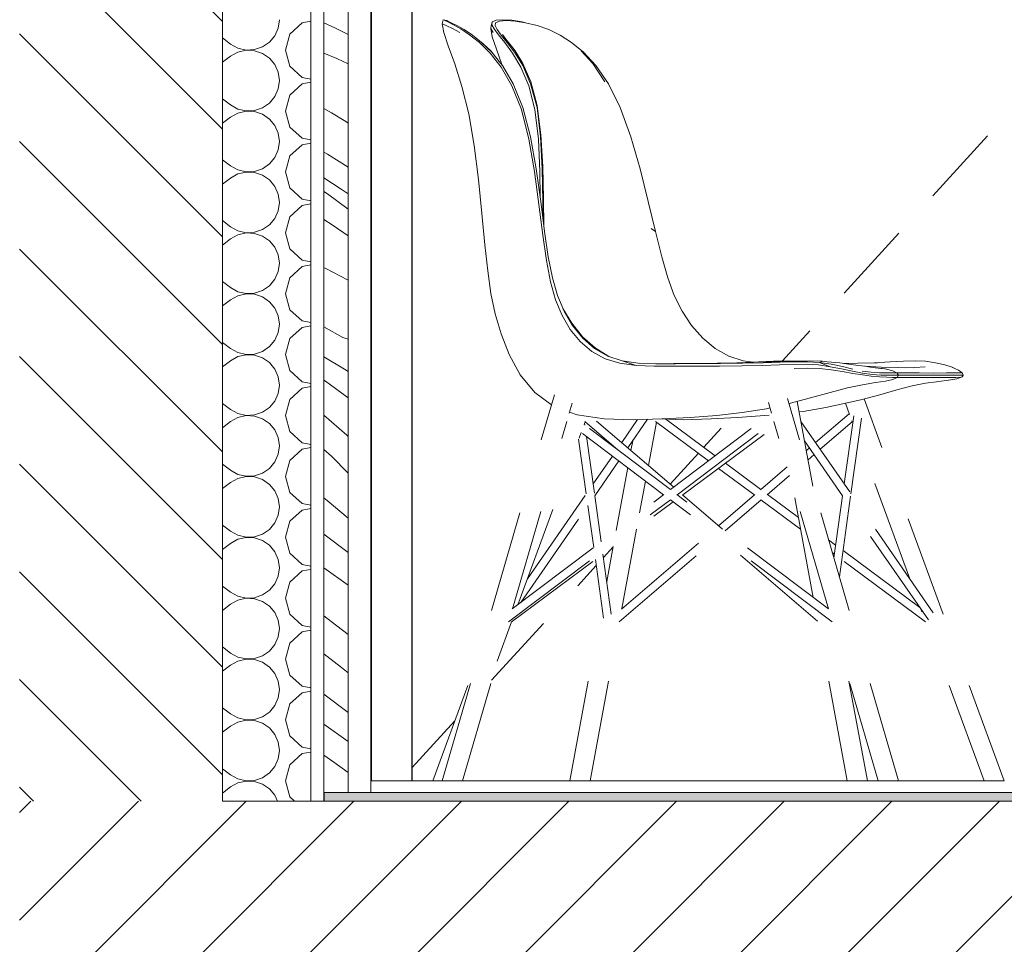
# Model space of a CAD drawing. Header units: millimetres. Extents: x 17009 to 157603, y -19950 to 21829.
# Tile 114 of 208: x 47240 to 48211, y 229 to 1140. Entities that reach past the tile are written whole.
import ezdxf

# ---------------------------------------------------------------- set-up
doc = ezdxf.new("R2010")
doc.units = ezdxf.units.MM
doc.header["$MEASUREMENT"] = 0
doc.linetypes.add('! STR Pointille', pattern=[175, 100, -75])
for name, color, linetype in [('01-STR_Dalles.ARCHI', 7, 'Continuous'), ('01-STR_Murs.ARCHI', 7, 'Continuous'), ('04-SOE_Revetement de sol.ARCHI', 7, 'Continuous'), ('06-REP _ EQUIP MOBI _ hors marché.ARCHI', 7, 'Continuous'), ('06-REP _ EQUIP MOBI _ marché.ARCHI', 7, 'Continuous'), ('Portes Archicad', 7, 'Continuous')]:
    doc.layers.add(name, color=color, linetype=linetype)

# ---------------------------------------------------------------- blocks, each defined once
blk = doc.blocks.new('*X107')
at = {"layer": '01-STR_Murs.ARCHI', "color": 7, "linetype": 'Continuous', "lineweight": 5}
for p, q in [((47494.86, 1131.8), (47496, 1140)), ((47518.58, 1136.83), (47506.48, 1125.77)), ((47527.01, 1138.43), (47518.58, 1136.83)), ((47491.52, 1124.23), (47494.86, 1131.8)), ((47440.01, 1121.99), (47448, 1116)), ((47479.42, 1113.17), (47486.24, 1117.85)), ((47486.24, 1117.85), (47491.52, 1124.23)), ((47506.48, 1125.77), (47502, 1110)), ((47448, 1116), (47455.24, 1111.99)), ((47455.24, 1108.01), (47448, 1104)), ((47455.24, 1111.99), (47463.31, 1110.12)), ((47463.31, 1109.88), (47455.24, 1108.01)), ((47463.31, 1110.12), (47471.57, 1110.52)), ((47471.57, 1109.48), (47463.31, 1109.88)), ((47471.57, 1110.52), (47479.42, 1113.17)), ((47479.42, 1106.83), (47471.57, 1109.48)), ((47486.24, 1102.15), (47479.42, 1106.83)), ((47502, 1110), (47506.48, 1094.23)), ((47440.01, 1098.01), (47448, 1104)), ((47491.52, 1095.77), (47486.24, 1102.15)), ((47494.86, 1088.2), (47491.52, 1095.77)), ((47496, 1080), (47494.86, 1088.2)), ((47506.48, 1094.23), (47518.58, 1083.17)), ((47494.86, 1071.8), (47496, 1080)), ((47518.58, 1083.17), (47527.01, 1081.57)), ((47527.01, 1078.43), (47518.58, 1076.83)), ((47491.52, 1064.23), (47494.86, 1071.8)), ((47518.58, 1076.83), (47506.48, 1065.77)), ((47440.01, 1061.99), (47448, 1056)), ((47486.24, 1057.85), (47491.52, 1064.23)), ((47506.48, 1065.77), (47502, 1050)), ((47448, 1056), (47455.24, 1051.99)), ((47455.24, 1051.99), (47463.31, 1050.12)), ((47463.31, 1049.88), (47455.24, 1048.01)), ((47463.31, 1050.12), (47471.57, 1050.52)), ((47471.57, 1049.48), (47463.31, 1049.88)), ((47471.57, 1050.52), (47479.42, 1053.17)), ((47479.42, 1046.83), (47471.57, 1049.48)), ((47479.42, 1053.17), (47486.24, 1057.85)), ((47502, 1050), (47506.48, 1034.23)), ((47440.01, 1038.01), (47448, 1044)), ((47455.24, 1048.01), (47448, 1044)), ((47486.24, 1042.15), (47479.42, 1046.83)), ((47491.52, 1035.77), (47486.24, 1042.15)), ((47494.86, 1028.2), (47491.52, 1035.77)), ((47506.48, 1034.23), (47518.58, 1023.17)), ((47496, 1020), (47494.86, 1028.2)), ((47494.86, 1011.8), (47496, 1020)), ((47518.58, 1023.17), (47527.01, 1021.57)), ((47491.52, 1004.23), (47494.86, 1011.8)), ((47518.58, 1016.83), (47506.48, 1005.77)), ((47527.01, 1018.43), (47518.58, 1016.83)), ((47440.01, 1001.99), (47448, 996)), ((47486.24, 997.85), (47491.52, 1004.23)), ((47506.48, 1005.77), (47502, 990)), ((47448, 996), (47455.24, 991.99)), ((47455.24, 991.99), (47463.31, 990.12)), ((47463.31, 990.12), (47471.57, 990.52)), ((47471.57, 990.52), (47479.42, 993.17)), ((47479.42, 993.17), (47486.24, 997.85)), ((47502, 990), (47506.48, 974.23)), ((47440.01, 978.01), (47448, 984)), ((47455.24, 988.01), (47448, 984)), ((47463.31, 989.88), (47455.24, 988.01)), ((47471.57, 989.48), (47463.31, 989.88)), ((47479.42, 986.83), (47471.57, 989.48)), ((47486.24, 982.15), (47479.42, 986.83)), ((47491.52, 975.77), (47486.24, 982.15)), ((47494.86, 968.2), (47491.52, 975.77)), ((47506.48, 974.23), (47518.58, 963.17)), ((47496, 960), (47494.86, 968.2)), ((47518.58, 963.17), (47527.01, 961.57)), ((47491.52, 944.23), (47494.86, 951.8)), ((47494.86, 951.8), (47496, 960)), ((47518.58, 956.83), (47506.48, 945.77)), ((47527.01, 958.43), (47518.58, 956.83)), ((47440.01, 941.99), (47448, 936)), ((47486.24, 937.85), (47491.52, 944.23)), ((47506.48, 945.77), (47502, 930)), ((47448, 936), (47455.24, 931.99)), ((47455.24, 931.99), (47463.31, 930.12)), ((47471.57, 930.52), (47479.42, 933.17)), ((47479.42, 933.17), (47486.24, 937.85)), ((47440.01, 918.01), (47448, 924)), ((47455.24, 928.01), (47448, 924)), ((47463.31, 929.88), (47455.24, 928.01)), ((47463.31, 930.12), (47471.57, 930.52)), ((47471.57, 929.48), (47463.31, 929.88)), ((47479.42, 926.83), (47471.57, 929.48)), ((47486.24, 922.15), (47479.42, 926.83)), ((47491.52, 915.77), (47486.24, 922.15)), ((47502, 930), (47506.48, 914.23)), ((47494.86, 908.2), (47491.52, 915.77)), ((47506.48, 914.23), (47518.58, 903.17)), ((47496, 900), (47494.86, 908.2)), ((47518.58, 903.17), (47527.01, 901.57)), ((47494.86, 891.8), (47496, 900)), ((47518.58, 896.83), (47506.48, 885.77)), ((47527.01, 898.43), (47518.58, 896.83)), ((47486.24, 877.85), (47491.52, 884.23)), ((47491.52, 884.23), (47494.86, 891.8)), ((47506.48, 885.77), (47502, 870)), ((47440.01, 881.99), (47448, 876)), ((47448, 876), (47455.24, 871.99)), ((47479.42, 873.17), (47486.24, 877.85)), ((47440.01, 858.01), (47448, 864)), ((47455.24, 868.01), (47448, 864)), ((47455.24, 871.99), (47463.31, 870.12)), ((47463.31, 869.88), (47455.24, 868.01)), ((47463.31, 870.12), (47471.57, 870.52)), ((47471.57, 869.48), (47463.31, 869.88)), ((47471.57, 870.52), (47479.42, 873.17)), ((47479.42, 866.83), (47471.57, 869.48)), ((47486.24, 862.15), (47479.42, 866.83)), ((47502, 870), (47506.48, 854.23)), ((47491.52, 855.77), (47486.24, 862.15)), ((47494.86, 848.2), (47491.52, 855.77)), ((47506.48, 854.23), (47518.58, 843.17)), ((47496, 840), (47494.86, 848.2)), ((47494.86, 831.8), (47496, 840)), ((47518.58, 836.83), (47506.48, 825.77)), ((47518.58, 843.17), (47527.01, 841.57)), ((47527.01, 838.43), (47518.58, 836.83)), ((47491.52, 824.23), (47494.86, 831.8)), ((47506.48, 825.77), (47502, 810)), ((47440.01, 821.99), (47448, 816)), ((47448, 816), (47455.24, 811.99)), ((47479.42, 813.17), (47486.24, 817.85)), ((47486.24, 817.85), (47491.52, 824.23)), ((47455.24, 808.01), (47448, 804)), ((47455.24, 811.99), (47463.31, 810.12)), ((47463.31, 809.88), (47455.24, 808.01)), ((47463.31, 810.12), (47471.57, 810.52)), ((47471.57, 809.48), (47463.31, 809.88)), ((47471.57, 810.52), (47479.42, 813.17)), ((47479.42, 806.83), (47471.57, 809.48)), ((47486.24, 802.15), (47479.42, 806.83)), ((47502, 810), (47506.48, 794.23)), ((47440.01, 798.01), (47448, 804)), ((47491.52, 795.77), (47486.24, 802.15)), ((47494.86, 788.2), (47491.52, 795.77)), ((47496, 780), (47494.86, 788.2)), ((47506.48, 794.23), (47518.58, 783.17)), ((47494.86, 771.8), (47496, 780)), ((47518.58, 776.83), (47506.48, 765.77)), ((47518.58, 783.17), (47527.01, 781.57)), ((47527.01, 778.43), (47518.58, 776.83)), ((47491.52, 764.23), (47494.86, 771.8)), ((47440.01, 761.99), (47448, 756)), ((47479.42, 753.17), (47486.24, 757.85)), ((47486.24, 757.85), (47491.52, 764.23)), ((47506.48, 765.77), (47502, 750)), ((47448, 756), (47455.24, 751.99)), ((47455.24, 748.01), (47448, 744)), ((47455.24, 751.99), (47463.31, 750.12)), ((47463.31, 749.88), (47455.24, 748.01)), ((47463.31, 750.12), (47471.57, 750.52)), ((47471.57, 749.48), (47463.31, 749.88)), ((47471.57, 750.52), (47479.42, 753.17)), ((47479.42, 746.83), (47471.57, 749.48)), ((47502, 750), (47506.48, 734.23)), ((47440.01, 738.01), (47448, 744)), ((47486.24, 742.15), (47479.42, 746.83)), ((47491.52, 735.77), (47486.24, 742.15)), ((47494.86, 728.2), (47491.52, 735.77)), ((47496, 720), (47494.86, 728.2)), ((47506.48, 734.23), (47518.58, 723.17)), ((47494.86, 711.8), (47496, 720)), ((47518.58, 723.17), (47527.01, 721.57)), ((47527.01, 718.43), (47518.58, 716.83)), ((47491.52, 704.23), (47494.86, 711.8)), ((47518.58, 716.83), (47506.48, 705.77)), ((47440.01, 701.99), (47448, 696)), ((47486.24, 697.85), (47491.52, 704.23)), ((47506.48, 705.77), (47502, 690)), ((47448, 696), (47455.24, 691.99)), ((47455.24, 691.99), (47463.31, 690.12)), ((47463.31, 689.88), (47455.24, 688.01)), ((47463.31, 690.12), (47471.57, 690.52)), ((47471.57, 689.48), (47463.31, 689.88)), ((47471.57, 690.52), (47479.42, 693.17)), ((47479.42, 686.83), (47471.57, 689.48)), ((47479.42, 693.17), (47486.24, 697.85)), ((47502, 690), (47506.48, 674.23)), ((47440.01, 678.01), (47448, 684)), ((47455.24, 688.01), (47448, 684)), ((47486.24, 682.15), (47479.42, 686.83)), ((47491.52, 675.77), (47486.24, 682.15)), ((47494.86, 668.2), (47491.52, 675.77)), ((47506.48, 674.23), (47518.58, 663.17)), ((47496, 660), (47494.86, 668.2)), ((47494.86, 651.8), (47496, 660)), ((47518.58, 663.17), (47527.01, 661.57)), ((47491.52, 644.23), (47494.86, 651.8)), ((47518.58, 656.83), (47506.48, 645.77)), ((47527.01, 658.43), (47518.58, 656.83)), ((47440.01, 641.99), (47448, 636)), ((47486.24, 637.85), (47491.52, 644.23)), ((47506.48, 645.77), (47502, 630)), ((47448, 636), (47455.24, 631.99)), ((47455.24, 631.99), (47463.31, 630.12)), ((47471.57, 630.52), (47479.42, 633.17)), ((47479.42, 633.17), (47486.24, 637.85)), ((47440.01, 618.01), (47448, 624)), ((47455.24, 628.01), (47448, 624)), ((47463.31, 629.88), (47455.24, 628.01)), ((47463.31, 630.12), (47471.57, 630.52)), ((47471.57, 629.48), (47463.31, 629.88)), ((47479.42, 626.83), (47471.57, 629.48)), ((47486.24, 622.15), (47479.42, 626.83)), ((47491.52, 615.77), (47486.24, 622.15)), ((47502, 630), (47506.48, 614.23)), ((47494.86, 608.2), (47491.52, 615.77)), ((47506.48, 614.23), (47518.58, 603.17)), ((47496, 600), (47494.86, 608.2)), ((47518.58, 603.17), (47527.01, 601.57)), ((47494.86, 591.8), (47496, 600)), ((47518.58, 596.83), (47506.48, 585.77)), ((47527.01, 598.43), (47518.58, 596.83)), ((47486.24, 577.85), (47491.52, 584.23)), ((47491.52, 584.23), (47494.86, 591.8)), ((47506.48, 585.77), (47502, 570)), ((47440.01, 581.99), (47448, 576)), ((47448, 576), (47455.24, 571.99)), ((47471.57, 570.52), (47479.42, 573.17)), ((47479.42, 573.17), (47486.24, 577.85)), ((47440.01, 558.01), (47448, 564)), ((47455.24, 568.01), (47448, 564)), ((47455.24, 571.99), (47463.31, 570.12)), ((47463.31, 569.88), (47455.24, 568.01)), ((47463.31, 570.12), (47471.57, 570.52)), ((47471.57, 569.48), (47463.31, 569.88)), ((47479.42, 566.83), (47471.57, 569.48)), ((47486.24, 562.15), (47479.42, 566.83)), ((47502, 570), (47506.48, 554.23)), ((47491.52, 555.77), (47486.24, 562.15)), ((47494.86, 548.2), (47491.52, 555.77)), ((47506.48, 554.23), (47518.58, 543.17)), ((47496, 540), (47494.86, 548.2)), ((47494.86, 531.8), (47496, 540)), ((47518.58, 536.83), (47506.48, 525.77)), ((47518.58, 543.17), (47527.01, 541.57)), ((47527.01, 538.43), (47518.58, 536.83)), ((47486.24, 517.85), (47491.52, 524.23)), ((47491.52, 524.23), (47494.86, 531.8)), ((47506.48, 525.77), (47502, 510)), ((47440.01, 521.99), (47448, 516)), ((47448, 516), (47455.24, 511.99)), ((47479.42, 513.17), (47486.24, 517.85)), ((47455.24, 508.01), (47448, 504)), ((47455.24, 511.99), (47463.31, 510.12)), ((47463.31, 509.88), (47455.24, 508.01)), ((47463.31, 510.12), (47471.57, 510.52)), ((47471.57, 509.48), (47463.31, 509.88)), ((47471.57, 510.52), (47479.42, 513.17)), ((47479.42, 506.83), (47471.57, 509.48)), ((47486.24, 502.15), (47479.42, 506.83)), ((47502, 510), (47506.48, 494.23)), ((47440.01, 498.01), (47448, 504)), ((47491.52, 495.77), (47486.24, 502.15)), ((47494.86, 488.2), (47491.52, 495.77)), ((47496, 480), (47494.86, 488.2)), ((47506.48, 494.23), (47518.58, 483.17)), ((47494.86, 471.8), (47496, 480)), ((47518.58, 476.83), (47506.48, 465.77)), ((47518.58, 483.17), (47527.01, 481.57)), ((47527.01, 478.43), (47518.58, 476.83)), ((47491.52, 464.23), (47494.86, 471.8)), ((47440.01, 461.99), (47448, 456)), ((47479.42, 453.17), (47486.24, 457.85)), ((47486.24, 457.85), (47491.52, 464.23)), ((47506.48, 465.77), (47502, 450)), ((47448, 456), (47455.24, 451.99)), ((47455.24, 448.01), (47448, 444)), ((47455.24, 451.99), (47463.31, 450.12)), ((47463.31, 449.88), (47455.24, 448.01)), ((47463.31, 450.12), (47471.57, 450.52)), ((47471.57, 449.48), (47463.31, 449.88)), ((47471.57, 450.52), (47479.42, 453.17)), ((47479.42, 446.83), (47471.57, 449.48)), ((47486.24, 442.15), (47479.42, 446.83)), ((47502, 450), (47506.48, 434.23)), ((47440.01, 438.01), (47448, 444)), ((47491.52, 435.77), (47486.24, 442.15)), ((47494.86, 428.2), (47491.52, 435.77)), ((47496, 420), (47494.86, 428.2)), ((47506.48, 434.23), (47518.58, 423.17)), ((47494.86, 411.8), (47496, 420)), ((47518.58, 423.17), (47527.01, 421.57)), ((47527.01, 418.43), (47518.58, 416.83)), ((47491.52, 404.23), (47494.86, 411.8)), ((47518.58, 416.83), (47506.48, 405.77)), ((47440.01, 401.99), (47448, 396)), ((47486.24, 397.85), (47491.52, 404.23)), ((47506.48, 405.77), (47502, 390)), ((47448, 396), (47455.24, 391.99)), ((47455.24, 391.99), (47463.31, 390.12)), ((47463.31, 389.88), (47455.24, 388.01)), ((47463.31, 390.12), (47471.57, 390.52)), ((47471.57, 389.48), (47463.31, 389.88)), ((47471.57, 390.52), (47479.42, 393.17)), ((47479.42, 386.83), (47471.57, 389.48)), ((47479.42, 393.17), (47486.24, 397.85)), ((47502, 390), (47506.48, 374.23)), ((47440.01, 378.01), (47448, 384)), ((47455.24, 388.01), (47448, 384)), ((47486.24, 382.15), (47479.42, 386.83)), ((47491.52, 375.77), (47486.24, 382.15)), ((47494.06, 370), (47491.52, 375.77)), ((47506.48, 374.23), (47511.11, 370))]:
    blk.add_line(p, q, dxfattribs=at)
blk = doc.blocks.new('Élément de coupe_86_1')
at = {"layer": '01-STR_Murs.ARCHI', "linetype": 'Continuous', "lineweight": 0, "true_color": 0x000000}
h = blk.add_hatch(dxfattribs=at)
h.set_pattern_fill('Hachure_simple_0001', color=18, style=0, pattern_type=2)
h.set_pattern_definition([(315, (0, 0), (53.03301, 53.03301), [])])
h.paths.add_polyline_path([(47440.01, 370), (47440.01, 3400), (47240.01, 3400), (47240.01, 370)])
at = {"layer": '01-STR_Murs.ARCHI', "color": 7, "linetype": 'Continuous', "lineweight": 5}
for p, q in [((47440.01, 3400), (47440.01, 370)), ((47527.01, 3400), (47527.01, 370)), ((47540.01, 378.6), (47540.01, 370))]:
    blk.add_line(p, q, dxfattribs=at)
at = {"layer": '01-STR_Murs.ARCHI', "lineweight": 0}
blk.add_blockref('*X107', (0, 0), dxfattribs=at)
blk = doc.blocks.new('Élément de coupe_437_1')
at = {"layer": '06-REP _ EQUIP MOBI _ hors marché.ARCHI', "color": 252, "linetype": '! STR Pointille', "lineweight": 5}
for p, q in [((47704.89, 1133.91), (47705.94, 1137.82)), ((47705.94, 1137.82), (47705.39, 1135.09)), ((47709.81, 1139.45), (47705.94, 1137.82)), ((47709.21, 1137), (47708.66, 1134.35)), ((47713.11, 1138.59), (47709.21, 1137)), ((47716.4, 1140), (47709.81, 1139.45)), ((47719.73, 1139.12), (47713.11, 1138.59)), ((47725.11, 1139.45), (47716.4, 1140)), ((47728.5, 1138.59), (47719.73, 1139.12)), ((47735.33, 1137.82), (47725.11, 1139.45)), ((47738.79, 1137), (47728.5, 1138.59)), ((47738.79, 1137), (47735.33, 1137.82)), ((47750, 1134.35), (47738.79, 1137)), ((47704.39, 1131.29), (47704.89, 1133.91)), ((47705.88, 1123.15), (47704.39, 1131.29)), ((47706.64, 1127.45), (47704.39, 1131.29)), ((47707.61, 1130.99), (47705.39, 1135.09)), ((47712.06, 1125.22), (47707.61, 1130.99)), ((47710.75, 1130.4), (47708.66, 1134.35)), ((47710.75, 1130.4), (47714.78, 1124.91)), ((47761.52, 1130.4), (47750, 1134.35)), ((47772.73, 1124.91), (47761.52, 1130.4)), ((47710.09, 1110.87), (47705.88, 1123.15)), ((47712.06, 1125.22), (47718.31, 1117.4)), ((47720.56, 1117.56), (47714.78, 1124.91)), ((47719.39, 1120.79), (47715.92, 1125.44)), ((47725.95, 1107.09), (47718.31, 1117.4)), ((47726.08, 1112.36), (47719.39, 1120.79)), ((47727.87, 1108.03), (47720.56, 1117.56)), ((47784.04, 1117.56), (47772.73, 1124.91)), ((47795.83, 1108.03), (47784.04, 1117.56)), ((47715.32, 1095.73), (47710.09, 1110.87)), ((47725.95, 1107.09), (47734.08, 1093.27)), ((47728.35, 1109.36), (47726.08, 1112.36)), ((47735.87, 1094.92), (47727.87, 1108.03)), ((47735.98, 1096.83), (47728.35, 1109.36)), ((47804.88, 1096.83), (47793.63, 1109.36)), ((47807.98, 1094.92), (47795.83, 1108.03)), ((47743.74, 1078.83), (47735.98, 1096.83)), ((47816.84, 1078.83), (47804.88, 1096.83)), ((47734.08, 1093.27), (47741.84, 1074.92)), ((47735.87, 1094.92), (47743.69, 1076.86)), ((47820.34, 1076.86), (47807.98, 1094.92)), ((47750.18, 1055.44), (47743.74, 1078.83)), ((47741.84, 1074.92), (47748.01, 1051.47)), ((47743.69, 1076.86), (47750.03, 1053.54)), ((47832.11, 1053.54), (47820.34, 1076.86)), ((47748.01, 1051.47), (47751.38, 1022.38)), ((47750.03, 1053.54), (47753.56, 1024.71)), ((47753.9, 1026.71), (47750.18, 1055.44)), ((47842.51, 1024.71), (47832.11, 1053.54)), ((47751.38, 1022.38), (47752.79, 990.3)), ((47755.14, 992.98), (47753.56, 1024.71)), ((47755.71, 995.23), (47753.9, 1026.71)), ((47851.65, 992.98), (47842.51, 1024.71)), ((47752.79, 990.3), (47753.06, 964.86)), ((47755.14, 992.98), (47755.63, 960.96)), ((47756.41, 963.51), (47755.71, 995.23)), ((47851.65, 992.98), (47859.68, 960.96)), ((47755.63, 960.96), (47755.77, 944.23)), ((47756.81, 936.16), (47756.41, 963.51)), ((47866.72, 931.26), (47859.68, 960.96)), ((47862.57, 934.13), (47866.72, 931.26)), ((47872.89, 906.51), (47866.72, 931.26)), ((47878.87, 885.77), (47872.89, 906.51)), ((47885.34, 868.15), (47878.87, 885.77)), ((47892.95, 852.76), (47885.34, 868.15)), ((47902.38, 838.67), (47892.95, 852.76)), ((47913.37, 826.31), (47902.38, 838.67)), ((47925.65, 816.14), (47913.37, 826.31)), ((47938.99, 808.55), (47925.65, 816.14)), ((47953.08, 804), (47938.99, 808.55)), ((47885, 801.12), (47865.91, 801.05)), ((47906.5, 801.28), (47885, 801.12)), ((47927.63, 801.55), (47906.5, 801.28)), ((47947.12, 801.96), (47927.63, 801.55)), ((47963.72, 802.56), (47947.12, 801.96)), ((47962.97, 802.53), (47953.08, 804)), ((47978.2, 803.02), (47963.72, 802.56)), ((47963.72, 802.56), (47968.22, 802.75)), ((47983.17, 803.58), (47968.22, 802.75)), ((47991.33, 803.04), (47978.2, 803.02)), ((47996.76, 803.95), (47983.17, 803.58)), ((47993.86, 802.9), (47991.33, 803.04)), ((48006.9, 803.6), (47996.76, 803.95)), ((48066.17, 801.55), (48051.83, 801.37)), ((48084.85, 801.96), (48066.17, 801.55)), ((48089.29, 797.73), (48073.36, 798.57)), ((48082.6, 801.81), (48098.24, 802.75)), ((48085.68, 801.99), (48084.85, 801.96)), ((48089.29, 797.73), (48105.53, 797.21)), ((48098.24, 802.75), (48111.36, 803.58)), ((48105.53, 797.21), (48120.72, 797.04)), ((48111.36, 803.58), (48122.66, 803.95)), ((48113.41, 797.12), (48122.37, 797.3)), ((48122.37, 797.3), (48132.73, 798.12)), ((48122.66, 803.95), (48132.85, 803.51)), ((48132.85, 803.51), (48142.64, 801.9)), ((48151.88, 799.94), (48142.76, 801.87)), ((48151.88, 799.94), (48159.13, 797.61)), ((48159.13, 797.61), (48161.84, 796.31)), ((48165.45, 794.75), (48159.58, 797.28)), ((48111.15, 791.95), (48104.79, 791.98)), ((48105.07, 787.58), (48111.18, 787.54)), ((48106.42, 789.67), (48112.64, 789.67)), ((48126.76, 791.9), (48111.15, 791.95)), ((48111.18, 787.54), (48126.78, 787.49)), ((48128.2, 789.65), (48112.64, 789.67)), ((48141.26, 791.89), (48126.76, 791.9)), ((48126.78, 787.49), (48141.29, 787.47)), ((48142.65, 789.65), (48128.2, 789.65)), ((48141.26, 791.89), (48153.61, 791.9)), ((48141.29, 787.47), (48153.63, 787.49)), ((48154.95, 789.65), (48142.65, 789.65)), ((48153.61, 791.9), (48162.74, 791.95)), ((48162.77, 787.54), (48153.63, 787.49)), ((48164.04, 789.67), (48154.95, 789.65)), ((48162.74, 791.95), (48167.63, 792.02)), ((48167.65, 787.63), (48162.77, 787.54)), ((48163.96, 786.07), (48168.97, 787.98)), ((48168.88, 789.68), (48164.04, 789.67)), ((48165.45, 794.75), (48168.94, 792.22)), ((48168.94, 792.22), (48167.63, 792.02)), ((48168.97, 787.98), (48167.65, 787.63)), ((48170.11, 789.9), (48168.88, 789.68)), ((48168.94, 792.22), (48170.11, 789.9)), ((48168.97, 787.98), (48170.11, 789.9)), ((48104.74, 775.23), (48119.73, 779.18)), ((48119.73, 779.18), (48132.81, 781.72)), ((48132.81, 781.72), (48143.81, 783.35)), ((48157.81, 785.21), (48143.81, 783.35)), ((48157.81, 785.21), (48163.96, 786.07)), ((48069.29, 765.57), (48087.9, 770.49)), ((48087.9, 770.49), (48104.74, 775.23)), ((48021.99, 680.38), (48006.57, 763.85)), ((48034.75, 757.83), (48012.41, 754.08)), ((48034.75, 757.83), (48069.29, 765.57)), ((48058.09, 750.86), (48053.94, 762.13)), ((48210.61, 390), (48072.35, 766.38)), ((47884.7, 679.44), (47803.93, 748.66)), ((47921.51, 746.65), (47947.64, 747.99)), ((47978.87, 750.5), (47947.64, 747.99)), ((48008.46, 753.61), (48012.41, 754.08)), ((48024.59, 723.36), (48057.75, 751.77)), ((48052.76, 682.65), (48062.15, 749.77)), ((48059.48, 672.94), (48069.89, 747.35)), ((47796.39, 741.15), (47797.35, 743.76)), ((47797.18, 740.55), (47796.9, 742.55)), ((47829.98, 715.8), (47796.97, 744.08)), ((47833.45, 723.36), (47849.1, 745.98)), ((47839.53, 718.14), (47858.98, 746.25)), ((47847.83, 744.15), (47848.16, 745.95)), ((47859.78, 700.79), (47867.66, 743.4)), ((47919.02, 705.34), (47866.68, 744.12)), ((47872.57, 746.63), (47894.2, 745.86)), ((47925.67, 710.35), (47876.92, 746.47)), ((47893.68, 671.74), (47984.86, 739.31)), ((47894.2, 745.86), (47921.51, 746.65)), ((48058.27, 674.68), (48010.21, 744.15)), ((48029.17, 716.75), (48060.69, 743.76)), ((48061.14, 742.55), (48060.39, 744.6)), ((47731.15, 563.56), (47793.51, 733.31)), ((47806.56, 673.44), (47798.75, 729.36)), ((47798.56, 672.93), (47791.05, 726.62)), ((47842.55, 715.56), (47844.3, 725.03)), ((48051.13, 670.99), (48013.74, 725.03)), ((48117.52, 589.07), (48066.99, 726.62)), ((47805.28, 682.65), (47824.27, 710.1)), ((48015.49, 715.56), (48018.51, 718.14)), ((48017.17, 706.47), (48023.08, 711.53)), ((47806.85, 670.91), (47830.64, 705.29)), ((47970.57, 677.07), (47935.72, 702.9)), ((47970.32, 676.85), (47996.5, 699.28)), ((47827.95, 636.61), (47839.42, 698.66)), ((47964.57, 671.58), (47929.02, 697.93)), ((47976.91, 671.96), (47998.95, 690.85)), ((47851.16, 654.12), (47856.95, 685.44)), ((48022.31, 570.66), (48002.08, 680.07)), ((47740.52, 589.07), (47798.56, 672.94)), ((47813.26, 625.53), (47806.9, 670.99)), ((47932.95, 638.09), (47893.42, 671.96)), ((47929.02, 641.46), (47964.36, 671.74)), ((48007.73, 649.54), (47977.17, 672.19)), ((48042.56, 609.66), (48051.13, 671)), ((48048.02, 590.9), (48059.14, 670.49)), ((48140.63, 555.67), (48059.43, 673.01)), ((47724.66, 546.49), (47884.3, 664.79)), ((47734.12, 565.8), (47805.7, 669.24)), ((47805.95, 620.01), (47800.18, 661.28)), ((47935.31, 636.32), (47970.95, 666.86)), ((48009.86, 638.03), (47970.77, 666.99)), ((48135.76, 548.7), (48057.85, 661.28)), ((47830.83, 546.79), (47929.02, 630.93)), ((47833.14, 559.3), (47922.56, 635.93)), ((47833.72, 559.8), (47848.18, 638.03)), ((48026.63, 547.29), (47927.82, 631.95)), ((48044.34, 622.41), (48037.34, 627.59)), ((47823.24, 554.15), (47814.95, 613.4)), ((47818.71, 586.57), (47825.05, 620.88)), ((48043.08, 613.4), (48041.03, 614.93)), ((48127.28, 560.95), (48051.66, 616.98)), ((47815.68, 550.42), (47807.64, 607.98)), ((48133.08, 546.72), (48050.4, 607.98)), ((47782.37, 390), (47814.11, 561.69)), ((48024.57, 558.44), (48024.46, 559.03)), ((48129.4, 556.72), (48128.49, 559.2)), ((47710.77, 508.09), (47724.96, 546.72)), ((47802.34, 390), (47831.41, 547.29)), ((48055.7, 390), (48026.36, 548.72)), ((48190.65, 390), (48132.99, 546.97)), ((47647.42, 390), (47690.64, 507.65)), ((48075.67, 390), (48056.89, 491.61)), ((47647.62, 390), (47647.42, 390)), ((47648.47, 390), (47647.62, 390)), ((47649.94, 390), (47648.47, 390)), ((47651.92, 390), (47649.94, 390)), ((47654.27, 390), (47651.92, 390)), ((47656.43, 390), (47654.27, 390)), ((47782.37, 390), (47782.56, 390)), ((47782.56, 390), (47783.42, 390)), ((47783.42, 390), (47784.89, 390)), ((47784.89, 390), (47786.87, 390)), ((47786.87, 390), (47789.22, 390)), ((47789.22, 390), (47791.78, 390)), ((47791.78, 390), (47794.38, 390)), ((47794.38, 390), (47796.85, 390)), ((47796.85, 390), (47799.01, 390)), ((47799.01, 390), (47800.71, 390)), ((47800.71, 390), (47801.85, 390)), ((47801.85, 390), (47802.34, 390)), ((48055.7, 390), (48055.89, 390)), ((48055.89, 390), (48056.75, 390)), ((48056.75, 390), (48058.22, 390)), ((48058.22, 390), (48060.2, 390)), ((48060.2, 390), (48062.55, 390)), ((48062.55, 390), (48065.11, 390)), ((48065.11, 390), (48067.71, 390)), ((48067.71, 390), (48070.18, 390)), ((48070.18, 390), (48072.34, 390)), ((48072.34, 390), (48074.04, 390)), ((48074.04, 390), (48075.18, 390)), ((48075.18, 390), (48075.67, 390)), ((48190.84, 390), (48190.65, 390)), ((48191.7, 390), (48190.84, 390)), ((48193.17, 390), (48191.7, 390)), ((48195.14, 390), (48193.17, 390)), ((48197.49, 390), (48195.14, 390)), ((48200.06, 390), (48197.49, 390)), ((48202.66, 390), (48200.06, 390)), ((48205.13, 390), (48202.66, 390)), ((48207.28, 390), (48205.13, 390)), ((48208.99, 390), (48207.28, 390)), ((48210.13, 390), (48208.99, 390)), ((48210.61, 390), (48210.13, 390))]:
    blk.add_line(p, q, dxfattribs=at)
blk = doc.blocks.new('Élément de coupe_438_1')
at = {"layer": '06-REP _ EQUIP MOBI _ hors marché.ARCHI', "color": 252, "linetype": '! STR Pointille', "lineweight": 5}
for p, q in [((47656.44, 1136.01), (47657.5, 1140)), ((47658.03, 1127.33), (47656.44, 1136.01)), ((47656.44, 1136.01), (47657.56, 1135.49)), ((47658.62, 1139.45), (47657.5, 1140)), ((47661.01, 1139.12), (47657.5, 1140)), ((47661.96, 1137.82), (47658.62, 1139.45)), ((47661.01, 1139.12), (47662.14, 1138.59)), ((47667.54, 1135.09), (47661.96, 1137.82)), ((47662.14, 1138.59), (47665.5, 1137)), ((47665.5, 1137), (47671.12, 1134.35)), ((47660.96, 1133.91), (47657.56, 1135.49)), ((47658.03, 1127.33), (47662.52, 1114.15)), ((47666.62, 1131.29), (47660.96, 1133.91)), ((47673.95, 1127.45), (47666.62, 1131.29)), ((47674.87, 1130.99), (47667.54, 1135.09)), ((47678.29, 1130.4), (47671.12, 1134.35)), ((47683.49, 1125.22), (47674.87, 1130.99)), ((47686.31, 1124.91), (47678.29, 1130.4)), ((47693.19, 1117.4), (47683.49, 1125.22)), ((47691.45, 1120.79), (47686.31, 1124.91)), ((47695.31, 1117.56), (47686.31, 1124.91)), ((47697.07, 1116.17), (47691.45, 1120.79)), ((47703.77, 1107.09), (47693.19, 1117.4)), ((47705.37, 1108.03), (47695.31, 1117.56)), ((47704.46, 1109.36), (47697.07, 1116.17)), ((47662.52, 1114.15), (47668.84, 1096.45)), ((47703.77, 1107.09), (47714.65, 1093.27)), ((47712.76, 1098.9), (47704.46, 1109.36)), ((47712.76, 1098.9), (47705.37, 1108.03)), ((47715.98, 1094.92), (47712.76, 1098.9)), ((47668.84, 1096.45), (47675.9, 1074.19)), ((47714.65, 1093.27), (47725.27, 1074.92)), ((47715.98, 1094.92), (47726.61, 1076.86)), ((47675.9, 1074.19), (47682.66, 1047.38)), ((47725.27, 1074.92), (47734.68, 1051.47)), ((47726.61, 1076.86), (47736.15, 1053.54)), ((47734.68, 1051.47), (47741.89, 1022.38)), ((47736.15, 1053.54), (47743.48, 1024.71)), ((47682.66, 1047.38), (47688.01, 1015.99)), ((47741.89, 1022.38), (47747.43, 990.3)), ((47749.13, 992.98), (47743.48, 1024.71)), ((47688.01, 1015.99), (47692.28, 982.41)), ((47747.43, 990.3), (47751.83, 957.89)), ((47749.13, 992.98), (47753.61, 960.96)), ((47692.28, 982.41), (47695.75, 949.04)), ((47753.61, 960.96), (47757.45, 931.26)), ((47751.83, 957.89), (47755.61, 927.82)), ((47695.75, 949.04), (47698.71, 918.28)), ((47755.61, 927.82), (47759.31, 902.74)), ((47761.15, 906.51), (47757.45, 931.26)), ((47701.47, 892.54), (47698.71, 918.28)), ((47759.31, 902.74), (47763.41, 881.77)), ((47765.23, 885.77), (47761.15, 906.51)), ((47704.63, 870.32), (47701.47, 892.54)), ((47770.21, 868.15), (47765.23, 885.77)), ((47763.41, 881.77), (47768.37, 864.06)), ((47708.79, 850.15), (47704.63, 870.32)), ((47768.37, 864.06), (47774.68, 848.71)), ((47776.6, 852.76), (47770.21, 868.15)), ((47784.2, 840.86), (47775.55, 855.3)), ((47714.55, 830.55), (47708.79, 850.15)), ((47774.68, 848.71), (47782.82, 834.86)), ((47784.92, 838.67), (47776.6, 852.76)), ((47782.82, 834.86), (47792.69, 822.86)), ((47794.93, 827.62), (47784.2, 840.86)), ((47795, 826.31), (47784.92, 838.67)), ((47714.55, 830.55), (47722.52, 810.04)), ((47807.21, 816.53), (47794.93, 827.62)), ((47806.64, 816.14), (47795, 826.31)), ((47804.17, 813.06), (47792.69, 822.86)), ((47819.68, 808.55), (47806.64, 816.14)), ((47820.66, 808.24), (47807.21, 816.53)), ((47722.52, 810.04), (47733.34, 790.21)), ((47817.17, 805.81), (47804.17, 813.06)), ((47831.59, 801.44), (47817.17, 805.81)), ((47833.93, 804), (47819.68, 808.55)), ((47847.61, 799.27), (47831.59, 801.44)), ((47833.93, 804), (47847.61, 799.27)), ((47849.67, 801.73), (47833.93, 804)), ((47865.43, 798.55), (47847.61, 799.27)), ((47867.14, 800.99), (47849.67, 801.73)), ((47865.43, 798.55), (47885.24, 798.57)), ((47886.61, 801.04), (47867.14, 800.99)), ((47885.24, 798.57), (47907.21, 798.61)), ((47908.32, 801.12), (47886.61, 801.04)), ((47907.21, 798.61), (47929.99, 798.72)), ((47930.89, 801.28), (47908.32, 801.12)), ((47929.99, 798.72), (47952.14, 798.94)), ((47952.92, 801.55), (47930.89, 801.28)), ((47952.14, 798.94), (47972.29, 799.31)), ((47973.02, 801.96), (47952.92, 801.55)), ((47972.29, 799.31), (47989.04, 799.9)), ((47989.79, 802.56), (47973.02, 801.96)), ((47991.19, 802.75), (47983.82, 802.34)), ((48003.24, 800.38), (47989.04, 799.9)), ((48004.06, 803.02), (47989.79, 802.56)), ((48005.97, 803.58), (47991.19, 802.75)), ((48015.73, 800.44), (48003.24, 800.38)), ((48003.56, 796.18), (48016.39, 796.62)), ((48016.63, 803.04), (48004.06, 803.02)), ((48019.08, 803.95), (48005.97, 803.58)), ((48027.36, 799.78), (48015.73, 800.44)), ((48016.39, 796.62), (48028.29, 796.35)), ((48028.35, 802.31), (48016.63, 803.04)), ((48031.25, 803.51), (48019.08, 803.95)), ((48038.98, 798.08), (48027.36, 799.78)), ((48028.29, 796.35), (48040.07, 795.03)), ((48031.25, 803.51), (48028.35, 802.31)), ((48040.04, 800.51), (48028.35, 802.31)), ((48038.98, 798.08), (48028.35, 802.31)), ((48036.06, 802.93), (48031.25, 803.51)), ((48048.53, 801.87), (48036.06, 802.93)), ((48050.27, 795.85), (48038.98, 798.08)), ((48051.18, 798.14), (48040.04, 800.51)), ((48054.91, 800.9), (48048.53, 801.87)), ((48061.3, 795.7), (48051.18, 798.14)), ((48066.54, 799.44), (48054.91, 800.9)), ((48073.27, 798.59), (48066.54, 799.44)), ((48078.86, 797.73), (48073.27, 798.59)), ((48078.86, 797.73), (48088.77, 796.28)), ((48083.45, 797.06), (48092.17, 795.99)), ((48093.31, 795.89), (48087.64, 796.54)), ((48100.6, 794.03), (48093.31, 795.89)), ((47747.69, 772.67), (47733.34, 790.21)), ((48040.07, 795.03), (48051.24, 793.22)), ((48060.89, 793.58), (48050.27, 795.85)), ((48051.24, 793.22), (48061.36, 791.52)), ((48070.88, 791.67), (48060.89, 793.58)), ((48070.67, 790), (48061.36, 791.52)), ((48070.63, 793.71), (48079.42, 792.67)), ((48079.45, 788.8), (48070.67, 790)), ((48070.88, 791.67), (48080.29, 790.5)), ((48087.5, 792.22), (48079.42, 792.67)), ((48079.45, 788.8), (48087.53, 787.98)), ((48080.29, 790.5), (48088.82, 789.9)), ((48087.5, 792.22), (48094.74, 792.02)), ((48087.53, 787.98), (48094.77, 787.63)), ((48088.82, 789.9), (48096.21, 789.68)), ((48094.74, 792.02), (48100.42, 791.95)), ((48100.45, 787.54), (48094.77, 787.63)), ((48096.21, 789.68), (48101.89, 789.67)), ((48100.42, 791.95), (48103.83, 791.9)), ((48103.86, 787.49), (48100.45, 787.54)), ((48100.6, 794.03), (48104.97, 791.89)), ((48100.67, 785.53), (48105, 787.47)), ((48105.3, 789.65), (48101.89, 789.67)), ((48104.97, 791.89), (48103.83, 791.9)), ((48105, 787.47), (48103.86, 787.49)), ((48104.97, 791.89), (48106.43, 789.65)), ((48105, 787.47), (48106.43, 789.65)), ((48106.43, 789.65), (48105.3, 789.65)), ((48038.82, 772.64), (48056.03, 777.2)), ((48070.97, 780.3), (48056.03, 777.2)), ((48083.49, 782.41), (48070.97, 780.3)), ((48093.44, 784), (48083.49, 782.41)), ((48100.67, 785.53), (48093.44, 784)), ((47656.43, 390), (47767.09, 770.53)), ((47764.17, 760.51), (47747.69, 772.67)), ((47998.63, 761.76), (48019.61, 767.28)), ((48019.61, 767.28), (48038.82, 772.64)), ((47781.75, 752.19), (47784.68, 762.24)), ((47976.14, 756.74), (47979.57, 757.51)), ((47981.11, 752.19), (47978.02, 762.84)), ((48106.43, 390), (47996.9, 766.68)), ((47998.35, 761.69), (47998.63, 761.76)), ((47881.43, 676.97), (47781.67, 752.25)), ((47782.11, 753.41), (47789.58, 750.79)), ((47789.58, 750.79), (47816.27, 746.82)), ((47873.52, 746.65), (47901.05, 747.99)), ((47881.43, 676.97), (47981.19, 752.25)), ((47901.05, 747.99), (47927.34, 750.01)), ((47927.34, 750.01), (47952.37, 752.88)), ((47952.37, 752.88), (47976.14, 756.74)), ((47725.71, 559.46), (47779.39, 744.08)), ((47874.8, 671.96), (47779.36, 743.98)), ((47816.27, 746.82), (47844.76, 745.86)), ((47844.76, 745.86), (47873.52, 746.65)), ((47888.06, 671.96), (47983.5, 743.98)), ((48037.16, 559.46), (47983.47, 744.08)), ((47725.59, 559.37), (47875.06, 672.16)), ((48037.28, 559.37), (47887.81, 672.16)), ((47721.98, 546.63), (47881.43, 666.96)), ((48040.89, 546.63), (47881.43, 666.96)), ((47676.43, 390), (47722.03, 546.8)), ((48086.43, 390), (48040.84, 546.8)), ((47656.77, 390), (47656.43, 390)), ((47657.77, 390), (47656.77, 390)), ((47659.36, 390), (47657.77, 390)), ((47661.43, 390), (47659.36, 390)), ((47663.84, 390), (47661.43, 390)), ((47666.43, 390), (47663.84, 390)), ((47669.02, 390), (47666.43, 390)), ((47671.43, 390), (47669.02, 390)), ((47673.5, 390), (47671.43, 390)), ((47675.09, 390), (47673.5, 390)), ((47676.09, 390), (47675.09, 390)), ((47676.43, 390), (47676.09, 390)), ((48086.43, 390), (48086.77, 390)), ((48086.77, 390), (48087.77, 390)), ((48087.77, 390), (48089.36, 390)), ((48089.36, 390), (48091.43, 390)), ((48091.43, 390), (48093.84, 390)), ((48093.84, 390), (48096.43, 390)), ((48096.43, 390), (48099.02, 390)), ((48099.02, 390), (48101.43, 390)), ((48101.43, 390), (48103.5, 390)), ((48103.5, 390), (48105.09, 390)), ((48105.09, 390), (48106.09, 390)), ((48106.09, 390), (48106.43, 390))]:
    blk.add_line(p, q, dxfattribs=at)
blk = doc.blocks.new('Élément de coupe_469_1')
at = {"layer": '01-STR_Dalles.ARCHI', "linetype": 'Continuous', "lineweight": 0, "true_color": 0x000000}
h = blk.add_hatch(dxfattribs=at)
h.set_pattern_fill('Hachure_simple_0001', color=18, style=0, pattern_type=2)
h.set_pattern_definition([(45, (0, 0), (-53.03301, 53.03301), [])])
h.paths.add_polyline_path([(47240.01, 10), (69697.91, 10), (69697.91, 370), (47240.01, 370)])
at = {"layer": '01-STR_Dalles.ARCHI', "color": 7, "linetype": 'Continuous', "lineweight": 5, "flags": 128}
blk.add_lwpolyline([(52246.98, 370), (48098.34, 370), (47540.83, 370), (47540.01, 370), (47527.01, 370), (47440.01, 370)], dxfattribs=at)
blk = doc.blocks.new('*X583')
at = {"layer": '06-REP _ EQUIP MOBI _ marché.ARCHI', "color": 7, "linetype": 'Continuous', "lineweight": 5}
for p, q in [((47540.01, 1136.9), (47550.78, 1131.87)), ((47550.78, 1131.87), (47564.01, 1125.42)), ((47540.01, 1107.02), (47552.64, 1101.87)), ((47552.64, 1101.87), (47564.01, 1096.64)), ((47547.28, 1048.17), (47540.01, 1052.62)), ((47561.55, 1039.59), (47547.28, 1048.17)), ((47564.01, 1038.03), (47561.55, 1039.59)), ((47543.41, 1007.42), (47540.01, 1009.57)), ((47564.01, 994.75), (47543.41, 1007.42)), ((47557.11, 972.96), (47540.01, 984.11)), ((47543.59, 968.31), (47540.01, 970.88)), ((47564.01, 968.54), (47557.11, 972.96)), ((47564.01, 953.36), (47543.59, 968.31)), ((47540.01, 943.11), (47548.07, 938.01)), ((47548.07, 938.01), (47564.01, 926.89)), ((47541.06, 895.03), (47540.01, 895.47)), ((47564.01, 883.51), (47541.06, 895.03)), ((47558.66, 826.96), (47540.01, 837.54)), ((47564.01, 825.16), (47558.66, 826.96)), ((47560.18, 795.53), (47540.01, 807.97)), ((47564.01, 793.21), (47560.18, 795.53)), ((47541.44, 783.73), (47540.01, 784.76)), ((47562.63, 768.47), (47541.44, 783.73)), ((47564.01, 767.48), (47562.63, 768.47)), ((47562.55, 730.58), (47540.01, 750.45)), ((47564.01, 729.35), (47562.55, 730.58)), ((47547.58, 709.85), (47540.01, 716.57)), ((47564.01, 693.25), (47547.58, 709.85)), ((47543.05, 666.12), (47540.01, 668.79)), ((47564.01, 648.98), (47543.05, 666.12)), ((47564.01, 614.97), (47540.01, 633.17)), ((47564.01, 582.72), (47540.01, 599.83)), ((47547.19, 546.98), (47540.01, 552.74)), ((47564.01, 534.15), (47547.19, 546.98)), ((47542.98, 512.81), (47540.01, 515.17)), ((47557.28, 501.66), (47542.98, 512.81)), ((47564.01, 496.52), (47557.28, 501.66)), ((47564.01, 457.36), (47540.01, 475.41)), ((47564.01, 428.86), (47540.01, 445.88)), ((47549.76, 408.33), (47540.01, 415.27)), ((47564.01, 398.19), (47549.76, 408.33))]:
    blk.add_line(p, q, dxfattribs=at)
blk = doc.blocks.new('Élément de coupe_553_1')
at = {"layer": '06-REP _ EQUIP MOBI _ marché.ARCHI', "color": 7, "linetype": 'Continuous', "lineweight": 5}
for p, q in [((47540.01, 3030), (47540.01, 378.6)), ((47564.01, 3030), (47564.01, 378.6)), ((47586.06, 378.6), (47586.06, 2790)), ((47540.83, 378.6), (47540.01, 378.6))]:
    blk.add_line(p, q, dxfattribs=at)
at = {"layer": '06-REP _ EQUIP MOBI _ marché.ARCHI', "lineweight": 0}
blk.add_blockref('*X583', (0, 0), dxfattribs=at)
blk = doc.blocks.new('Élément de coupe_565_1')
at = {"layer": '04-SOE_Revetement de sol.ARCHI', "linetype": 'Continuous', "lineweight": 0, "true_color": 0x3f3f3f}
for points in [[(47540.01, 370), (47540.83, 370), (47540.83, 378.6), (47540.01, 378.6)], [(48098.34, 370), (52246.98, 370), (52246.98, 378.6), (48098.34, 378.6)]]:
    blk.add_hatch(color=250, dxfattribs=at).paths.add_polyline_path(points)
at = {"layer": '04-SOE_Revetement de sol.ARCHI', "color": 7, "linetype": 'Continuous', "lineweight": 5}
blk.add_line((52246.98, 378.6), (48098.34, 378.6), dxfattribs=at)
blk = doc.blocks.new('Élément de coupe_980_1')
at = {"layer": 'Portes Archicad', "color": 7, "linetype": 'Continuous', "lineweight": 5}
for p, q in [((47586.74, 390), (47586.74, 2450)), ((47626.74, 2450), (47626.74, 390)), ((47626.97, 2450), (47626.97, 390)), ((48140.3, 966.55), (48194.18, 1025.68)), ((48052.75, 870.46), (48106.63, 929.59)), ((47992.03, 803.82), (48019.07, 833.5)), ((47914.44, 718.67), (47931.51, 737.41)), ((47881.33, 682.33), (47909.04, 712.74)), ((47815.43, 610.01), (47824.97, 620.48)), ((47790.08, 582.18), (47808.43, 602.32)), ((47705.24, 489.08), (47756.4, 545.22)), ((47626.96, 403.17), (47668.85, 449.13)), ((47626.74, 390), (47586.74, 390)), ((47647.42, 390), (47626.74, 390)), ((47782.37, 390), (47676.43, 390)), ((48055.7, 390), (47802.34, 390)), ((48086.43, 390), (48075.67, 390)), ((48190.65, 390), (48106.43, 390))]:
    blk.add_line(p, q, dxfattribs=at)
blk = doc.blocks.new('Élément de coupe_1151_1')
at = {"layer": '04-SOE_Revetement de sol.ARCHI', "linetype": 'Continuous', "lineweight": 0, "true_color": 0x3f3f3f}
blk.add_hatch(color=250, dxfattribs=at).paths.add_polyline_path([(47540.83, 378.6), (47540.83, 370), (48098.34, 370), (48098.34, 378.6)])
at = {"layer": '04-SOE_Revetement de sol.ARCHI', "color": 7, "linetype": 'Continuous', "lineweight": 5}
for p, q in [((47564.01, 378.6), (47540.83, 378.6)), ((48098.34, 378.6), (47564.01, 378.6))]:
    blk.add_line(p, q, dxfattribs=at)

msp = doc.modelspace()

# ---------------------------------------------------------------- block references
at = {"layer": '01-STR_Dalles.ARCHI', "lineweight": 0}
msp.add_blockref('Élément de coupe_469_1', (0, 0), dxfattribs=at)
at = {"layer": '01-STR_Murs.ARCHI', "lineweight": 0}
msp.add_blockref('Élément de coupe_86_1', (0, 0), dxfattribs=at)
at = {"layer": '04-SOE_Revetement de sol.ARCHI', "lineweight": 0}
for name in ['Élément de coupe_565_1', 'Élément de coupe_1151_1']:
    msp.add_blockref(name, (0, 0), dxfattribs=at)
at = {"layer": '06-REP _ EQUIP MOBI _ hors marché.ARCHI', "lineweight": 0}
for name in ['Élément de coupe_437_1', 'Élément de coupe_438_1']:
    msp.add_blockref(name, (0, 0), dxfattribs=at)
at = {"layer": '06-REP _ EQUIP MOBI _ marché.ARCHI', "lineweight": 0}
msp.add_blockref('Élément de coupe_553_1', (0, 0), dxfattribs=at)
at = {"layer": 'Portes Archicad', "lineweight": 0}
msp.add_blockref('Élément de coupe_980_1', (0, 0), dxfattribs=at)

doc.saveas('drawing.dxf')
